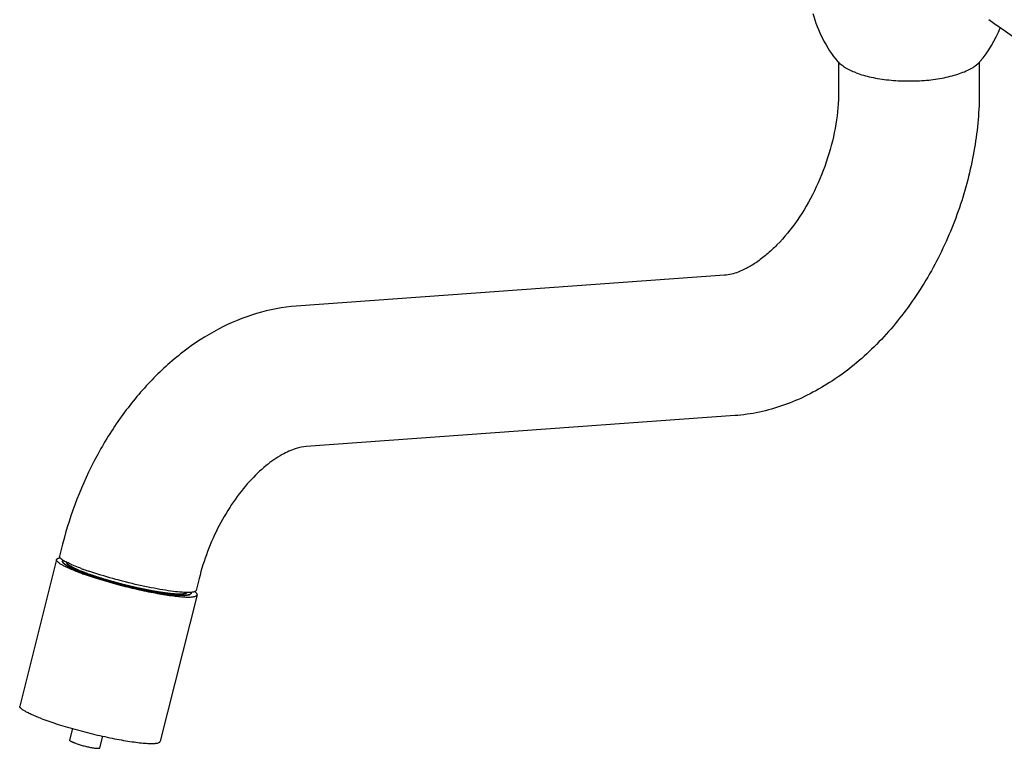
# Model space of a CAD drawing. Header units: millimetres. Extents: x -1 to 494, y 71 to 422.
# Tile 1 of 7: x -1 to 118, y 71 to 159. Entities that reach past the tile are written whole.
import ezdxf

# ---------------------------------------------------------------- set-up
doc = ezdxf.new("R2010")
doc.units = ezdxf.units.MM
doc.header["$LTSCALE"] = 23.1
doc.layers.get('0').update_dxf_attribs({"linetype": 'CONTINUOUS'})
doc.layers.add('ACHSEN', color=7, linetype='CONTINUOUS')

msp = doc.modelspace()

# ---------------------------------------------------------------- linework, layer by layer
at = {"color": 7, "linetype": 'CONTINUOUS'}
for p, q in [((97.75, 153.86), (97.75, 150.33)), ((114.75, 153.86), (114.75, 150.33)), ((83.98, 128.11), (32.24, 124.39)), ((85.2, 111.15), (33.46, 107.43)), ((4.02, 95.61), (3.66, 94.17)), ((20.51, 91.47), (20.14, 90.03)), ((4.89, 71.92), (5.24, 73.32)), ((8.53, 71), (8.88, 72.4))]:
    msp.add_line(p, q, dxfattribs=at)
msp.add_lwpolyline([(115.88, 159.01), (116.51, 158.57), (117.92, 157.6), (119.33, 156.63), (120.76, 155.68), (122.18, 154.75), (122.75, 154.38)], dxfattribs=at)
for points, knots in [([(97.75, 150.33), (97.75, 149.01), (97.51, 146.29), (96.52, 142.24), (94.94, 138.31), (92.88, 134.77), (90.84, 132.25), (89.11, 130.63), (87.89, 129.69), (86.73, 128.98), (85.46, 128.4), (84.54, 128.15), (83.98, 128.11)], [0, 0, 0, 0, 0.141727, 0.293101, 0.446869, 0.595848, 0.732705, 0.794282, 0.849974, 0.89889, 0.940339, 1, 1, 1, 1]), ([(114.75, 150.33), (114.75, 148.05), (114.34, 143.42), (112.65, 136.63), (109.95, 130.14), (106.34, 124.21), (101.94, 119.09), (96.87, 115.01), (92.14, 112.63), (88.21, 111.51), (86.2, 111.22), (85.2, 111.15)], [0, 0, 0, 0, 0.128461, 0.260026, 0.392281, 0.522611, 0.648906, 0.770127, 0.886603, 0.94359, 1, 1, 1, 1]), ([(32.24, 124.39), (30.62, 124.27), (27.36, 123.65), (22.72, 121.71), (18.4, 118.88), (14.46, 115.29), (10.98, 111.04), (7.02, 104.66), (4.95, 99.3), (4.02, 95.61)], [0, 0, 0, 0, 0.113977, 0.230393, 0.350312, 0.474378, 0.602502, 0.733876, 1, 1, 1, 1]), ([(33.46, 107.43), (33.04, 107.4), (32.02, 107.17), (30.36, 106.41), (28.45, 105.07), (26.47, 103.15), (24.57, 100.72), (22.87, 97.88), (21.48, 94.77), (20.79, 92.58), (20.51, 91.47)], [0, 0, 0, 0, 0.059029, 0.143696, 0.252789, 0.382093, 0.526493, 0.680889, 0.840328, 1, 1, 1, 1]), ([(4.02, 93.57), (4.02, 93.57), (4.02, 93.58), (4.03, 93.59), (4.03, 93.59), (4.03, 93.6), (4.04, 93.6), (4.04, 93.61), (4.04, 93.61), (4.04, 93.62), (4.05, 93.62), (4.05, 93.62), (4.05, 93.63), (4.06, 93.63), (4.06, 93.64), (4.07, 93.64), (4.07, 93.65), (4.07, 93.65), (4.08, 93.65), (4.08, 93.65), (4.08, 93.66), (4.09, 93.66), (4.1, 93.67), (4.1, 93.67)], [0, 0, 0, 0, 0.125, 0.1875, 0.25, 0.3125, 0.34375, 0.375, 0.4375, 0.46875, 0.5, 0.53125, 0.5625, 0.625, 0.6875, 0.75, 0.78125, 0.8125, 0.828125, 0.84375, 0.875, 0.9375, 1, 1, 1, 1]), ([(4.15, 93.3), (4.15, 93.31), (4.14, 93.32), (4.12, 93.34), (4.11, 93.35), (4.11, 93.35), (4.1, 93.36), (4.09, 93.37), (4.08, 93.39), (4.07, 93.39), (4.07, 93.4), (4.07, 93.4), (4.07, 93.41), (4.06, 93.41), (4.06, 93.42), (4.05, 93.43), (4.05, 93.44), (4.04, 93.44), (4.04, 93.45), (4.04, 93.45), (4.04, 93.46), (4.03, 93.47), (4.03, 93.47), (4.03, 93.48), (4.03, 93.49), (4.02, 93.49), (4.02, 93.5), (4.02, 93.5), (4.02, 93.51), (4.02, 93.52), (4.02, 93.52), (4.02, 93.53), (4.02, 93.53), (4.02, 93.54), (4.02, 93.55), (4.02, 93.56), (4.02, 93.57)], [0, 0, 0, 0, 0.0625, 0.125, 0.15625, 0.171875, 0.1875, 0.25, 0.28125, 0.3125, 0.328125, 0.335938, 0.34375, 0.359375, 0.375, 0.4375, 0.46875, 0.484375, 0.5, 0.515625, 0.53125, 0.5625, 0.625, 0.640625, 0.65625, 0.671875, 0.6875, 0.71875, 0.75, 0.78125, 0.8125, 0.828125, 0.84375, 0.875, 0.9375, 1, 1, 1, 1]), ([(4.4, 93.12), (4.38, 93.13), (4.37, 93.14), (4.34, 93.15), (4.33, 93.17), (4.31, 93.18), (4.29, 93.19), (4.28, 93.2), (4.26, 93.21), (4.25, 93.23), (4.23, 93.24), (4.22, 93.25), (4.2, 93.26), (4.19, 93.27), (4.17, 93.29), (4.16, 93.3), (4.15, 93.3)], [0, 0, 0, 0, 0.125, 0.1875, 0.25, 0.3125, 0.375, 0.4375, 0.5, 0.5625, 0.625, 0.6875, 0.75, 0.8125, 0.875, 1, 1, 1, 1]), ([(6.46, 92.16), (6.41, 92.19), (6.32, 92.22), (6.21, 92.26), (6.14, 92.29), (6.08, 92.31), (6.04, 92.33), (6.02, 92.33), (6.01, 92.34), (5.99, 92.35), (5.98, 92.35), (5.95, 92.36), (5.92, 92.38), (5.87, 92.4), (5.8, 92.42), (5.74, 92.45), (5.69, 92.47), (5.65, 92.49), (5.63, 92.5), (5.61, 92.5), (5.6, 92.51), (5.59, 92.51), (5.57, 92.52), (5.54, 92.53), (5.49, 92.56), (5.43, 92.58), (5.37, 92.61), (5.33, 92.63), (5.29, 92.64), (5.26, 92.66), (5.24, 92.66), (5.23, 92.67), (5.22, 92.67), (5.22, 92.68), (5.21, 92.68), (5.19, 92.69), (5.16, 92.7), (5.13, 92.72), (5.09, 92.74), (5.05, 92.76), (5.01, 92.78), (4.98, 92.79), (4.95, 92.81), (4.92, 92.82), (4.91, 92.83), (4.9, 92.83), (4.89, 92.84), (4.88, 92.84), (4.86, 92.85), (4.84, 92.86), (4.8, 92.88), (4.76, 92.9), (4.72, 92.93), (4.68, 92.95), (4.66, 92.96), (4.64, 92.97), (4.63, 92.97), (4.62, 92.98), (4.62, 92.98), (4.61, 92.98), (4.6, 92.99), (4.59, 93), (4.57, 93.01), (4.54, 93.03), (4.52, 93.04), (4.47, 93.07), (4.42, 93.1), (4.4, 93.12)], [0, 0, 0, 0, 0.0625, 0.09375, 0.125, 0.140625, 0.15625, 0.164062, 0.167969, 0.171875, 0.179688, 0.1875, 0.203125, 0.21875, 0.25, 0.28125, 0.296875, 0.3125, 0.320312, 0.328125, 0.332031, 0.335938, 0.34375, 0.359375, 0.375, 0.40625, 0.4375, 0.453125, 0.46875, 0.484375, 0.492188, 0.496094, 0.5, 0.503906, 0.507812, 0.515625, 0.53125, 0.546875, 0.5625, 0.59375, 0.609375, 0.625, 0.640625, 0.65625, 0.664062, 0.667969, 0.671875, 0.679688, 0.6875, 0.703125, 0.71875, 0.75, 0.78125, 0.796875, 0.8125, 0.820312, 0.828125, 0.832031, 0.835938, 0.839844, 0.84375, 0.859375, 0.875, 0.890625, 0.90625, 0.9375, 1, 1, 1, 1]), ([(6.96, 91.98), (6.95, 91.99), (6.94, 91.99), (6.92, 92), (6.91, 92), (6.9, 92), (6.9, 92.01), (6.89, 92.01), (6.89, 92.01), (6.88, 92.01), (6.87, 92.02), (6.85, 92.02), (6.84, 92.03), (6.81, 92.04), (6.79, 92.04), (6.76, 92.06), (6.73, 92.07), (6.7, 92.08), (6.66, 92.09), (6.63, 92.1), (6.61, 92.11), (6.59, 92.12), (6.58, 92.12), (6.57, 92.13), (6.56, 92.13), (6.56, 92.13), (6.55, 92.13), (6.54, 92.14), (6.52, 92.14), (6.5, 92.15), (6.48, 92.16), (6.46, 92.16)], [0, 0, 0, 0, 0.0625, 0.09375, 0.125, 0.140625, 0.15625, 0.164062, 0.171875, 0.1875, 0.21875, 0.25, 0.28125, 0.3125, 0.375, 0.4375, 0.5, 0.5625, 0.625, 0.6875, 0.75, 0.78125, 0.8125, 0.828125, 0.835938, 0.84375, 0.859375, 0.875, 0.90625, 0.9375, 1, 1, 1, 1]), ([(18.8, 89.43), (18.73, 89.44), (18.62, 89.44), (18.47, 89.44), (18.38, 89.44), (18.3, 89.44), (18.25, 89.45), (18.19, 89.45), (18.14, 89.45), (18.11, 89.45), (18.08, 89.45), (18.05, 89.45), (18.04, 89.45), (18.02, 89.45), (18.02, 89.45), (18.01, 89.45), (18, 89.45), (18, 89.45), (17.99, 89.45), (17.97, 89.45), (17.95, 89.46), (17.92, 89.46), (17.87, 89.46), (17.81, 89.47), (17.71, 89.48), (17.59, 89.49), (17.47, 89.5), (17.37, 89.51), (17.3, 89.52), (17.22, 89.53), (17.16, 89.53), (17.11, 89.54), (17.08, 89.54), (17.04, 89.55), (17.01, 89.55), (16.99, 89.55), (16.98, 89.55), (16.97, 89.55), (16.97, 89.55), (16.96, 89.55), (16.94, 89.56), (16.92, 89.56), (16.9, 89.56), (16.87, 89.57), (16.82, 89.57), (16.75, 89.58), (16.63, 89.6), (16.49, 89.62), (16.31, 89.65), (16.17, 89.67), (16.05, 89.69), (15.96, 89.7), (15.89, 89.71), (15.83, 89.72), (15.79, 89.73), (15.77, 89.73), (15.75, 89.73), (15.73, 89.73), (15.73, 89.74), (15.72, 89.74), (15.71, 89.74), (15.68, 89.74), (15.65, 89.75), (15.6, 89.76), (15.55, 89.77), (15.48, 89.78), (15.36, 89.8), (15.19, 89.83), (14.99, 89.87), (14.83, 89.9), (14.69, 89.93), (14.59, 89.94), (14.49, 89.96), (14.41, 89.98), (14.34, 89.99), (14.3, 90), (14.27, 90.01), (14.23, 90.01), (14.19, 90.02), (14.13, 90.03), (14.06, 90.05), (13.94, 90.08), (13.77, 90.11), (13.48, 90.17), (13.24, 90.23), (13.03, 90.27), (12.94, 90.29), (12.88, 90.3), (12.84, 90.31), (12.81, 90.32), (12.76, 90.33), (12.69, 90.35), (12.6, 90.37), (12.45, 90.41), (12.27, 90.45), (12.06, 90.5), (11.84, 90.55), (11.62, 90.61), (11.46, 90.65), (11.35, 90.67), (11.31, 90.68), (11.27, 90.69), (11.24, 90.7), (11.17, 90.72), (11.08, 90.74), (10.94, 90.78), (10.76, 90.83), (10.54, 90.89), (10.32, 90.95), (10.14, 91), (9.99, 91.04), (9.9, 91.06), (9.83, 91.08), (9.79, 91.09), (9.75, 91.1), (9.72, 91.11), (9.7, 91.12), (9.66, 91.13), (9.62, 91.14), (9.55, 91.16), (9.47, 91.19), (9.37, 91.22), (9.23, 91.26), (9.06, 91.31), (8.86, 91.37), (8.69, 91.42), (8.56, 91.46), (8.46, 91.49), (8.37, 91.51), (8.32, 91.53), (8.29, 91.54), (8.28, 91.54), (8.26, 91.55), (8.23, 91.56), (8.2, 91.57), (8.16, 91.58), (8.12, 91.6), (8.06, 91.62), (7.98, 91.64), (7.85, 91.68), (7.7, 91.74), (7.51, 91.8), (7.27, 91.88), (7.08, 91.94), (6.96, 91.98)], [0, 0, 0, 0, 0.03125, 0.046875, 0.0625, 0.070312, 0.078125, 0.085938, 0.09375, 0.097656, 0.101562, 0.105469, 0.107422, 0.109375, 0.110352, 0.111328, 0.111816, 0.112305, 0.113281, 0.115234, 0.117188, 0.121094, 0.125, 0.132812, 0.140625, 0.15625, 0.171875, 0.179688, 0.1875, 0.195312, 0.203125, 0.207031, 0.210938, 0.214844, 0.21875, 0.220703, 0.22168, 0.222168, 0.222656, 0.223633, 0.224609, 0.226562, 0.228516, 0.230469, 0.234375, 0.242188, 0.25, 0.265625, 0.28125, 0.296875, 0.304688, 0.3125, 0.320312, 0.324219, 0.328125, 0.330078, 0.332031, 0.333008, 0.333496, 0.333984, 0.334961, 0.335938, 0.339844, 0.34375, 0.347656, 0.351562, 0.359375, 0.375, 0.390625, 0.40625, 0.414062, 0.421875, 0.429688, 0.4375, 0.441406, 0.445312, 0.447266, 0.449219, 0.453125, 0.457031, 0.460938, 0.46875, 0.484375, 0.5, 0.53125, 0.539062, 0.546875, 0.550781, 0.552734, 0.554688, 0.558594, 0.5625, 0.570312, 0.578125, 0.59375, 0.609375, 0.625, 0.640625, 0.65625, 0.660156, 0.664062, 0.666016, 0.667969, 0.671875, 0.679688, 0.6875, 0.703125, 0.71875, 0.734375, 0.75, 0.757812, 0.765625, 0.769531, 0.773438, 0.775391, 0.777344, 0.779297, 0.78125, 0.785156, 0.789062, 0.796875, 0.804688, 0.8125, 0.828125, 0.84375, 0.859375, 0.867188, 0.875, 0.882812, 0.886719, 0.887695, 0.888672, 0.890625, 0.892578, 0.894531, 0.898438, 0.902344, 0.90625, 0.914062, 0.921875, 0.9375, 0.953125, 0.96875, 1, 1, 1, 1]), ([(19.54, 89.67), (19.53, 89.66), (19.53, 89.65), (19.52, 89.63), (19.51, 89.62), (19.51, 89.62), (19.51, 89.61), (19.51, 89.61), (19.5, 89.61), (19.5, 89.6), (19.5, 89.6), (19.49, 89.6), (19.48, 89.59), (19.47, 89.58), (19.46, 89.57), (19.45, 89.56), (19.45, 89.56), (19.44, 89.56), (19.44, 89.56), (19.44, 89.55), (19.43, 89.55), (19.43, 89.55), (19.42, 89.55), (19.41, 89.54), (19.39, 89.53), (19.37, 89.52), (19.35, 89.52), (19.34, 89.51), (19.34, 89.51), (19.33, 89.51), (19.33, 89.51), (19.33, 89.51), (19.32, 89.51), (19.31, 89.5), (19.3, 89.5), (19.28, 89.5), (19.25, 89.49), (19.23, 89.48), (19.21, 89.48), (19.2, 89.48), (19.2, 89.47), (19.19, 89.47), (19.19, 89.47), (19.18, 89.47), (19.17, 89.47), (19.15, 89.47), (19.13, 89.47), (19.1, 89.46), (19.07, 89.46), (19.05, 89.45), (19.03, 89.45), (19.02, 89.45), (19.02, 89.45), (19.01, 89.45), (19, 89.45), (18.98, 89.45), (18.96, 89.44), (18.92, 89.44), (18.87, 89.44), (18.83, 89.44), (18.8, 89.43)], [0, 0, 0, 0, 0.0625, 0.09375, 0.125, 0.140625, 0.15625, 0.164062, 0.167969, 0.171875, 0.179688, 0.1875, 0.21875, 0.25, 0.28125, 0.296875, 0.3125, 0.320312, 0.328125, 0.332031, 0.335938, 0.34375, 0.359375, 0.375, 0.40625, 0.4375, 0.46875, 0.484375, 0.492188, 0.496094, 0.5, 0.503906, 0.507812, 0.515625, 0.53125, 0.5625, 0.59375, 0.625, 0.640625, 0.65625, 0.664062, 0.667969, 0.671875, 0.679688, 0.6875, 0.703125, 0.71875, 0.75, 0.78125, 0.8125, 0.820312, 0.828125, 0.832031, 0.835938, 0.84375, 0.859375, 0.875, 0.90625, 0.9375, 1, 1, 1, 1]), ([(19.52, 89.79), (19.52, 89.79), (19.52, 89.78), (19.53, 89.77), (19.53, 89.76), (19.53, 89.75), (19.53, 89.75), (19.54, 89.74), (19.54, 89.74), (19.54, 89.73), (19.54, 89.73), (19.54, 89.72), (19.54, 89.72), (19.54, 89.71), (19.54, 89.71), (19.54, 89.7), (19.54, 89.69), (19.54, 89.69), (19.54, 89.68), (19.54, 89.68), (19.54, 89.67), (19.54, 89.67)], [0, 0, 0, 0, 0.125, 0.1875, 0.25, 0.3125, 0.34375, 0.375, 0.4375, 0.46875, 0.5, 0.53125, 0.5625, 0.625, 0.6875, 0.75, 0.8125, 0.84375, 0.875, 0.9375, 1, 1, 1, 1]), ([(5.46, 71.59), (5.42, 71.6), (5.33, 71.63), (5.22, 71.68), (5.11, 71.73), (5.03, 71.77), (4.97, 71.81), (4.93, 71.85), (4.9, 71.87), (4.89, 71.89), (4.89, 71.91), (4.89, 71.92)], [0, 0, 0, 0, 0.210875, 0.399768, 0.564322, 0.703045, 0.814961, 0.899901, 0.932645, 0.959487, 1, 1, 1, 1]), ([(5.46, 71.59), (5.6, 71.53), (5.91, 71.43), (6.39, 71.29), (6.9, 71.16), (7.32, 71.07), (7.63, 71.01), (7.85, 70.98), (8.04, 70.96), (8.2, 70.95), (8.32, 70.94), (8.39, 70.95), (8.44, 70.95), (8.48, 70.96), (8.5, 70.97), (8.52, 70.98), (8.53, 70.99), (8.53, 71)], [0, 0, 0, 0, 0.142326, 0.304676, 0.474102, 0.636994, 0.71187, 0.780335, 0.841046, 0.892829, 0.93476, 0.951829, 0.966249, 0.978031, 0.987297, 0.994365, 1, 1, 1, 1])]:
    msp.add_open_spline(points, degree=3, knots=knots, dxfattribs=at)
at = {"color": 2, "linetype": 'CONTINUOUS'}
for points, knots in [([(4.02, 93.57), (4.02, 93.56), (4.03, 93.54), (4.04, 93.51), (4.04, 93.49), (4.05, 93.47), (4.05, 93.45), (4.06, 93.44), (4.06, 93.43), (4.06, 93.42), (4.06, 93.42), (4.06, 93.41), (4.06, 93.41), (4.06, 93.41), (4.06, 93.41), (4.07, 93.41), (4.07, 93.4), (4.07, 93.4), (4.08, 93.39), (4.09, 93.39), (4.1, 93.38), (4.11, 93.37), (4.13, 93.34), (4.16, 93.31), (4.19, 93.28), (4.21, 93.26), (4.23, 93.25), (4.24, 93.24), (4.24, 93.23), (4.25, 93.22), (4.26, 93.22), (4.26, 93.22), (4.26, 93.22), (4.26, 93.21), (4.27, 93.21), (4.27, 93.21), (4.28, 93.2), (4.3, 93.19), (4.32, 93.18), (4.35, 93.16), (4.38, 93.14), (4.41, 93.12), (4.44, 93.1), (4.47, 93.07), (4.5, 93.05), (4.53, 93.04), (4.55, 93.02), (4.57, 93.01), (4.58, 93.01), (4.58, 93), (4.59, 93), (4.6, 92.99), (4.6, 92.99), (4.6, 92.99), (4.6, 92.99), (4.61, 92.99), (4.61, 92.98), (4.62, 92.98), (4.64, 92.97), (4.65, 92.96), (4.67, 92.95), (4.7, 92.94), (4.74, 92.92), (4.79, 92.89), (4.83, 92.87), (4.88, 92.85), (4.93, 92.82), (4.97, 92.8), (5.01, 92.78), (5.04, 92.76), (5.06, 92.75), (5.08, 92.74), (5.09, 92.74), (5.09, 92.74), (5.1, 92.73), (5.1, 92.73), (5.11, 92.73), (5.12, 92.72), (5.14, 92.71), (5.17, 92.7), (5.2, 92.69), (5.24, 92.67), (5.31, 92.64), (5.4, 92.6), (5.5, 92.55), (5.57, 92.52), (5.6, 92.51), (5.63, 92.5), (5.66, 92.48), (5.68, 92.47), (5.7, 92.47), (5.7, 92.46), (5.71, 92.46), (5.71, 92.46), (5.72, 92.46), (5.74, 92.45), (5.76, 92.44), (5.79, 92.43), (5.84, 92.41), (5.9, 92.39), (5.97, 92.36), (6.06, 92.32), (6.18, 92.28), (6.32, 92.22), (6.42, 92.18), (6.46, 92.16)], [0, 0, 0, 0, 0.03125, 0.0625, 0.09375, 0.109375, 0.125, 0.140625, 0.148438, 0.15625, 0.160156, 0.164062, 0.166016, 0.166992, 0.167969, 0.169922, 0.171875, 0.175781, 0.179688, 0.1875, 0.195312, 0.203125, 0.21875, 0.25, 0.28125, 0.296875, 0.304688, 0.3125, 0.320312, 0.328125, 0.330078, 0.332031, 0.333008, 0.333984, 0.335938, 0.339844, 0.34375, 0.351562, 0.359375, 0.375, 0.390625, 0.40625, 0.421875, 0.4375, 0.453125, 0.46875, 0.476562, 0.484375, 0.488281, 0.492188, 0.496094, 0.498047, 0.499023, 0.5, 0.500977, 0.501953, 0.503906, 0.507812, 0.511719, 0.515625, 0.523438, 0.53125, 0.546875, 0.5625, 0.578125, 0.59375, 0.609375, 0.625, 0.640625, 0.648438, 0.65625, 0.660156, 0.664062, 0.666016, 0.666992, 0.667969, 0.669922, 0.671875, 0.679688, 0.6875, 0.695312, 0.703125, 0.71875, 0.75, 0.78125, 0.796875, 0.804688, 0.8125, 0.820312, 0.828125, 0.830078, 0.832031, 0.833008, 0.833984, 0.835938, 0.839844, 0.84375, 0.851562, 0.859375, 0.875, 0.890625, 0.90625, 0.9375, 0.96875, 1, 1, 1, 1]), ([(6.17, 92.37), (6.11, 92.4), (6.02, 92.44), (5.91, 92.49), (5.85, 92.51), (5.8, 92.53), (5.75, 92.56), (5.72, 92.57), (5.69, 92.58), (5.68, 92.58), (5.68, 92.59), (5.67, 92.59), (5.66, 92.6), (5.64, 92.6), (5.62, 92.62), (5.58, 92.63), (5.53, 92.66), (5.46, 92.69), (5.4, 92.72), (5.34, 92.75), (5.31, 92.77), (5.28, 92.78), (5.27, 92.79), (5.25, 92.79), (5.25, 92.8), (5.24, 92.8), (5.24, 92.8), (5.23, 92.81), (5.21, 92.82), (5.19, 92.83), (5.17, 92.84), (5.13, 92.86), (5.1, 92.88), (5.07, 92.9), (5.04, 92.91), (5.01, 92.93), (4.98, 92.95), (4.96, 92.96), (4.95, 92.97), (4.93, 92.98), (4.92, 92.98), (4.92, 92.98), (4.91, 92.99), (4.91, 92.99), (4.91, 92.99), (4.9, 93), (4.89, 93), (4.88, 93.01), (4.87, 93.02), (4.85, 93.03), (4.83, 93.05), (4.8, 93.07), (4.78, 93.08), (4.76, 93.1), (4.74, 93.11), (4.72, 93.13), (4.7, 93.14), (4.69, 93.15), (4.69, 93.15), (4.68, 93.15), (4.68, 93.16), (4.68, 93.16), (4.67, 93.16), (4.67, 93.16), (4.67, 93.17), (4.66, 93.18), (4.65, 93.18), (4.64, 93.19), (4.63, 93.21), (4.61, 93.23), (4.59, 93.26), (4.57, 93.27), (4.56, 93.28), (4.56, 93.29), (4.55, 93.3), (4.55, 93.3), (4.54, 93.3), (4.54, 93.31), (4.54, 93.31), (4.54, 93.31), (4.54, 93.31), (4.54, 93.32), (4.54, 93.32), (4.53, 93.33), (4.53, 93.34), (4.53, 93.35), (4.52, 93.37), (4.51, 93.39), (4.51, 93.42), (4.5, 93.43)], [0, 0, 0, 0, 0.0625, 0.09375, 0.109375, 0.125, 0.140625, 0.15625, 0.160156, 0.164062, 0.166016, 0.167969, 0.171875, 0.179688, 0.1875, 0.203125, 0.21875, 0.25, 0.28125, 0.296875, 0.3125, 0.320312, 0.328125, 0.332031, 0.333984, 0.335938, 0.339844, 0.34375, 0.351562, 0.359375, 0.375, 0.390625, 0.40625, 0.421875, 0.4375, 0.453125, 0.46875, 0.476562, 0.484375, 0.492188, 0.496094, 0.498047, 0.5, 0.501953, 0.503906, 0.507812, 0.515625, 0.523438, 0.53125, 0.546875, 0.5625, 0.578125, 0.59375, 0.609375, 0.625, 0.640625, 0.648438, 0.65625, 0.660156, 0.664062, 0.666016, 0.667969, 0.669922, 0.671875, 0.679688, 0.6875, 0.695312, 0.703125, 0.71875, 0.75, 0.78125, 0.796875, 0.804688, 0.8125, 0.820312, 0.828125, 0.830078, 0.832031, 0.833984, 0.835938, 0.839844, 0.84375, 0.851562, 0.859375, 0.875, 0.890625, 0.90625, 0.9375, 1, 1, 1, 1]), ([(6.8, 92.13), (6.77, 92.14), (6.73, 92.16), (6.67, 92.18), (6.63, 92.19), (6.59, 92.21), (6.55, 92.22), (6.51, 92.24), (6.47, 92.25), (6.43, 92.27), (6.4, 92.28), (6.36, 92.3), (6.32, 92.31), (6.28, 92.33), (6.23, 92.35), (6.2, 92.36), (6.17, 92.37)], [0, 0, 0, 0, 0.125, 0.1875, 0.25, 0.3125, 0.375, 0.4375, 0.5, 0.5625, 0.625, 0.6875, 0.75, 0.8125, 0.875, 1, 1, 1, 1]), ([(6.46, 92.16), (6.54, 92.14), (6.68, 92.09), (6.9, 92.01), (7.12, 91.93), (7.3, 91.87), (7.45, 91.82), (7.54, 91.79), (7.6, 91.77), (7.64, 91.75), (7.66, 91.74), (7.69, 91.73), (7.71, 91.73), (7.73, 91.72), (7.73, 91.72), (7.74, 91.72), (7.75, 91.71), (7.76, 91.71), (7.79, 91.7), (7.84, 91.68), (7.9, 91.67), (7.97, 91.65), (8.05, 91.62), (8.16, 91.59), (8.28, 91.55), (8.41, 91.51), (8.53, 91.47), (8.66, 91.43), (8.79, 91.39), (8.89, 91.36), (8.98, 91.33), (9.04, 91.31), (9.09, 91.3), (9.13, 91.28), (9.16, 91.27), (9.18, 91.27), (9.2, 91.26), (9.21, 91.26), (9.24, 91.25), (9.26, 91.24), (9.31, 91.23), (9.37, 91.22), (9.46, 91.19), (9.57, 91.16), (9.7, 91.12), (9.89, 91.07), (10.11, 91.01), (10.34, 90.94), (10.52, 90.89), (10.63, 90.86), (10.72, 90.84), (10.78, 90.82), (10.82, 90.81), (10.87, 90.8), (10.95, 90.78), (11.06, 90.75), (11.25, 90.7), (11.48, 90.65), (11.75, 90.58), (11.98, 90.52), (12.16, 90.47), (12.26, 90.45), (12.33, 90.43), (12.38, 90.42), (12.44, 90.41), (12.5, 90.39), (12.64, 90.36), (12.85, 90.32), (13.12, 90.25), (13.35, 90.2), (13.53, 90.16), (13.65, 90.14), (13.74, 90.12), (13.81, 90.1), (13.86, 90.09), (13.91, 90.08), (13.94, 90.07), (13.96, 90.07), (13.97, 90.07), (13.98, 90.06), (13.99, 90.06), (14.03, 90.06), (14.1, 90.04), (14.2, 90.02), (14.33, 90), (14.5, 89.96), (14.72, 89.92), (14.93, 89.88), (15.11, 89.85), (15.24, 89.82), (15.33, 89.81), (15.4, 89.79), (15.42, 89.79), (15.44, 89.78), (15.46, 89.78), (15.47, 89.78), (15.48, 89.78), (15.5, 89.78), (15.52, 89.77), (15.56, 89.77), (15.61, 89.76), (15.66, 89.75), (15.74, 89.74), (15.84, 89.72), (15.95, 89.71), (16.07, 89.69), (16.18, 89.67), (16.3, 89.65), (16.41, 89.63), (16.51, 89.62), (16.58, 89.61), (16.64, 89.6), (16.69, 89.59), (16.73, 89.59), (16.76, 89.58), (16.79, 89.58), (16.81, 89.57), (16.82, 89.57), (16.84, 89.57), (16.86, 89.57), (16.88, 89.56), (16.92, 89.56), (16.96, 89.56), (17, 89.55), (17.1, 89.54), (17.24, 89.53), (17.4, 89.51), (17.52, 89.5), (17.62, 89.49), (17.7, 89.48), (17.76, 89.47), (17.8, 89.47), (17.83, 89.47), (17.86, 89.46), (17.88, 89.46), (17.89, 89.46), (17.9, 89.46), (17.91, 89.46), (17.91, 89.46), (17.91, 89.46), (17.92, 89.46), (17.93, 89.46), (17.95, 89.46), (17.98, 89.45), (18.02, 89.45), (18.06, 89.45), (18.13, 89.45), (18.2, 89.45), (18.27, 89.45), (18.35, 89.44), (18.42, 89.44), (18.49, 89.44), (18.57, 89.44), (18.63, 89.44), (18.67, 89.44), (18.7, 89.43), (18.71, 89.43), (18.73, 89.43), (18.75, 89.43), (18.76, 89.43), (18.77, 89.43), (18.77, 89.43), (18.78, 89.43), (18.78, 89.43), (18.79, 89.44), (18.79, 89.44), (18.81, 89.44), (18.83, 89.44), (18.85, 89.44), (18.88, 89.45), (18.92, 89.45), (18.97, 89.46), (19.02, 89.46), (19.06, 89.47), (19.11, 89.48), (19.16, 89.48), (19.2, 89.49), (19.23, 89.49), (19.25, 89.5), (19.27, 89.5), (19.29, 89.5), (19.3, 89.5), (19.31, 89.5), (19.31, 89.5), (19.32, 89.5), (19.32, 89.5), (19.32, 89.5), (19.32, 89.51), (19.32, 89.51), (19.33, 89.51), (19.33, 89.51), (19.33, 89.52), (19.34, 89.52), (19.35, 89.53), (19.36, 89.53), (19.37, 89.54), (19.39, 89.56), (19.42, 89.58), (19.46, 89.61), (19.5, 89.64), (19.53, 89.66), (19.54, 89.67)], [0, 0, 0, 0, 0.015625, 0.03125, 0.046875, 0.0625, 0.070312, 0.078125, 0.082031, 0.083984, 0.085938, 0.087891, 0.089844, 0.090332, 0.09082, 0.091309, 0.091797, 0.092773, 0.09375, 0.097656, 0.101562, 0.105469, 0.109375, 0.117188, 0.125, 0.132812, 0.140625, 0.148438, 0.15625, 0.164062, 0.167969, 0.171875, 0.175781, 0.177734, 0.179688, 0.180664, 0.181641, 0.182617, 0.183594, 0.185547, 0.1875, 0.191406, 0.195312, 0.203125, 0.210938, 0.21875, 0.234375, 0.25, 0.257812, 0.265625, 0.269531, 0.273438, 0.275391, 0.277344, 0.28125, 0.289062, 0.296875, 0.3125, 0.328125, 0.34375, 0.351562, 0.359375, 0.361328, 0.363281, 0.367188, 0.371094, 0.375, 0.390625, 0.40625, 0.421875, 0.429688, 0.4375, 0.441406, 0.445312, 0.449219, 0.451172, 0.453125, 0.454102, 0.45459, 0.455078, 0.456055, 0.457031, 0.460938, 0.46875, 0.476562, 0.484375, 0.5, 0.515625, 0.523438, 0.53125, 0.539062, 0.541016, 0.542969, 0.543945, 0.544922, 0.54541, 0.545898, 0.546875, 0.548828, 0.550781, 0.554688, 0.558594, 0.5625, 0.570312, 0.578125, 0.585938, 0.59375, 0.601562, 0.609375, 0.617188, 0.621094, 0.625, 0.628906, 0.630859, 0.632812, 0.634766, 0.636719, 0.637695, 0.638672, 0.640625, 0.642578, 0.644531, 0.648438, 0.652344, 0.65625, 0.671875, 0.6875, 0.695312, 0.703125, 0.710938, 0.714844, 0.71875, 0.720703, 0.722656, 0.724609, 0.725586, 0.726562, 0.727051, 0.727295, 0.727539, 0.728027, 0.728516, 0.730469, 0.734375, 0.738281, 0.742188, 0.75, 0.757812, 0.765625, 0.773438, 0.78125, 0.789062, 0.796875, 0.804688, 0.808594, 0.810547, 0.8125, 0.814453, 0.816406, 0.817383, 0.818359, 0.818848, 0.819336, 0.820312, 0.821289, 0.822266, 0.824219, 0.828125, 0.832031, 0.835938, 0.84375, 0.851562, 0.859375, 0.867188, 0.875, 0.882812, 0.890625, 0.894531, 0.898438, 0.902344, 0.904297, 0.90625, 0.907227, 0.908203, 0.908691, 0.90918, 0.909668, 0.910156, 0.911133, 0.912109, 0.914062, 0.916016, 0.917969, 0.921875, 0.925781, 0.929688, 0.9375, 0.953125, 0.96875, 0.984375, 1, 1, 1, 1]), ([(18.7, 89.6), (18.67, 89.6), (18.61, 89.6), (18.52, 89.59), (18.44, 89.59), (18.38, 89.58), (18.34, 89.58), (18.29, 89.58), (18.25, 89.57), (18.21, 89.57), (18.18, 89.57), (18.16, 89.57), (18.14, 89.57), (18.13, 89.57), (18.13, 89.57), (18.12, 89.57), (18.11, 89.57), (18.09, 89.57), (18.07, 89.57), (18.04, 89.57), (18.01, 89.57), (17.96, 89.58), (17.91, 89.58), (17.84, 89.58), (17.75, 89.59), (17.64, 89.59), (17.53, 89.6), (17.44, 89.6), (17.39, 89.61), (17.35, 89.61), (17.33, 89.61), (17.31, 89.61), (17.3, 89.61), (17.29, 89.61), (17.28, 89.61), (17.27, 89.61), (17.26, 89.61), (17.25, 89.62), (17.23, 89.62), (17.2, 89.62), (17.16, 89.63), (17.11, 89.63), (17.06, 89.64), (16.99, 89.65), (16.88, 89.66), (16.74, 89.68), (16.61, 89.69), (16.5, 89.71), (16.43, 89.71), (16.37, 89.72), (16.33, 89.72), (16.29, 89.73), (16.26, 89.73), (16.24, 89.74), (16.23, 89.74), (16.22, 89.74), (16.21, 89.74), (16.2, 89.74), (16.18, 89.74), (16.16, 89.75), (16.14, 89.75), (16.1, 89.76), (16.05, 89.77), (15.96, 89.78), (15.83, 89.8), (15.67, 89.83), (15.51, 89.85), (15.38, 89.88), (15.28, 89.89), (15.2, 89.9), (15.13, 89.92), (15.08, 89.92), (15.04, 89.93), (15.01, 89.94), (14.99, 89.94), (14.97, 89.94), (14.95, 89.95), (14.93, 89.95), (14.91, 89.95), (14.85, 89.96), (14.77, 89.98), (14.67, 90), (14.56, 90.02), (14.41, 90.05), (14.23, 90.09), (14.05, 90.12), (13.91, 90.15), (13.82, 90.17), (13.75, 90.18), (13.7, 90.19), (13.65, 90.2), (13.61, 90.21), (13.59, 90.21), (13.56, 90.22), (13.52, 90.23), (13.48, 90.24), (13.42, 90.25), (13.35, 90.27), (13.25, 90.29), (13.1, 90.32), (12.92, 90.37), (12.69, 90.42), (12.51, 90.46), (12.36, 90.49), (12.25, 90.52), (12.15, 90.54), (12.08, 90.56), (12, 90.58), (11.91, 90.6), (11.75, 90.64), (11.56, 90.69), (11.33, 90.75), (11.1, 90.81), (10.93, 90.85), (10.82, 90.88), (10.77, 90.89), (10.73, 90.9), (10.69, 90.91), (10.65, 90.92), (10.59, 90.94), (10.52, 90.96), (10.43, 90.98), (10.32, 91.02), (10.17, 91.06), (9.99, 91.11), (9.81, 91.16), (9.66, 91.2), (9.55, 91.23), (9.46, 91.26), (9.39, 91.28), (9.33, 91.29), (9.29, 91.31), (9.25, 91.32), (9.22, 91.33), (9.17, 91.34), (9.07, 91.37), (8.92, 91.42), (8.71, 91.49), (8.54, 91.54), (8.4, 91.58), (8.3, 91.62), (8.21, 91.64), (8.14, 91.66), (8.09, 91.68), (8.05, 91.69), (8.01, 91.7), (7.99, 91.71), (7.96, 91.72), (7.95, 91.73), (7.93, 91.73), (7.91, 91.74), (7.87, 91.75), (7.8, 91.78), (7.71, 91.81), (7.62, 91.84), (7.5, 91.88), (7.34, 91.94), (7.16, 92), (6.98, 92.07), (6.86, 92.11), (6.8, 92.13)], [0, 0, 0, 0, 0.015625, 0.03125, 0.046875, 0.054688, 0.0625, 0.070312, 0.078125, 0.085938, 0.089844, 0.09375, 0.095703, 0.097656, 0.098633, 0.099609, 0.101562, 0.103516, 0.105469, 0.109375, 0.113281, 0.117188, 0.125, 0.132812, 0.140625, 0.15625, 0.171875, 0.179688, 0.1875, 0.191406, 0.193359, 0.195312, 0.197266, 0.198242, 0.199219, 0.200195, 0.200684, 0.201172, 0.203125, 0.207031, 0.210938, 0.214844, 0.21875, 0.226562, 0.234375, 0.25, 0.265625, 0.273438, 0.28125, 0.285156, 0.289062, 0.292969, 0.296875, 0.298828, 0.299316, 0.299805, 0.300781, 0.301758, 0.302734, 0.304688, 0.306641, 0.308594, 0.3125, 0.320312, 0.328125, 0.34375, 0.359375, 0.367188, 0.375, 0.382812, 0.386719, 0.390625, 0.394531, 0.396484, 0.398438, 0.400391, 0.401367, 0.402344, 0.404297, 0.40625, 0.414062, 0.421875, 0.429688, 0.4375, 0.453125, 0.46875, 0.476562, 0.484375, 0.488281, 0.492188, 0.496094, 0.498047, 0.5, 0.501953, 0.503906, 0.507812, 0.511719, 0.515625, 0.523438, 0.53125, 0.546875, 0.5625, 0.578125, 0.585938, 0.59375, 0.601562, 0.605469, 0.609375, 0.617188, 0.625, 0.640625, 0.65625, 0.671875, 0.6875, 0.691406, 0.695312, 0.697266, 0.699219, 0.703125, 0.707031, 0.710938, 0.71875, 0.726562, 0.734375, 0.75, 0.765625, 0.773438, 0.78125, 0.789062, 0.792969, 0.796875, 0.800781, 0.802734, 0.804688, 0.808594, 0.8125, 0.828125, 0.84375, 0.859375, 0.867188, 0.875, 0.882812, 0.886719, 0.890625, 0.894531, 0.896484, 0.898438, 0.900391, 0.901367, 0.902344, 0.904297, 0.90625, 0.914062, 0.921875, 0.929688, 0.9375, 0.953125, 0.96875, 0.984375, 1, 1, 1, 1]), ([(19.05, 89.78), (19.05, 89.77), (19.04, 89.76), (19.04, 89.75), (19.03, 89.75), (19.03, 89.74), (19.03, 89.74), (19.03, 89.74), (19.02, 89.73), (19.02, 89.73), (19.01, 89.72), (19, 89.72), (19, 89.71), (18.99, 89.71), (18.99, 89.7), (18.99, 89.7), (18.98, 89.7), (18.97, 89.69), (18.96, 89.69), (18.95, 89.68), (18.95, 89.68), (18.94, 89.67), (18.93, 89.67), (18.93, 89.67), (18.91, 89.66), (18.9, 89.65), (18.89, 89.65), (18.88, 89.65), (18.88, 89.65), (18.87, 89.64), (18.86, 89.64), (18.85, 89.64), (18.83, 89.63), (18.82, 89.63), (18.81, 89.63), (18.8, 89.62), (18.79, 89.62), (18.79, 89.62), (18.78, 89.62), (18.76, 89.62), (18.74, 89.61), (18.71, 89.6), (18.7, 89.6)], [0, 0, 0, 0, 0.0625, 0.125, 0.140625, 0.15625, 0.164062, 0.171875, 0.1875, 0.21875, 0.25, 0.28125, 0.3125, 0.328125, 0.335938, 0.34375, 0.359375, 0.375, 0.4375, 0.46875, 0.484375, 0.5, 0.515625, 0.53125, 0.5625, 0.625, 0.640625, 0.65625, 0.664062, 0.671875, 0.6875, 0.71875, 0.75, 0.78125, 0.8125, 0.828125, 0.835938, 0.84375, 0.859375, 0.875, 0.9375, 1, 1, 1, 1])]:
    msp.add_open_spline(points, degree=3, knots=knots, dxfattribs=at)
at = {"layer": 'ACHSEN', "color": 7, "linetype": 'CONTINUOUS'}
for p, q in [((3.29, 93.75), (-1.16, 76.05)), ((4.02, 93.57), (4.05, 93.7)), ((6.4, 92.05), (6.42, 92.05)), ((20.27, 89.48), (15.82, 71.79)), ((18.48, 89.8), (18.47, 89.8)), ((19.54, 89.67), (19.57, 89.8))]:
    msp.add_line(p, q, dxfattribs=at)
for centre, radius, start, end in [((108.65, 163.3), 14.43, 194.1467, 220.5039), ((103.89, 163.28), 14.38, 319.4708, 338.6188), ((10.78, 105.91), 13.97, 245.5996, 246.1378), ((17.06, 121.84), 31.63, 249.4699, 250.3126), ((17.12, 121.7), 30.99, 249.4763, 250.1542), ((18.71, 126.42), 36.5, 250.3327, 250.8397), ((18.5, 125.55), 35.08, 250.1581, 250.7107), ((19.66, 128.85), 38.58, 250.7131, 251.1673), ((18.81, 88.34), 1.94, 51.7019, 52.8308)]:
    msp.add_arc(centre, radius, start, end, dxfattribs=at)
for points, knots in [([(99.88, 152.58), (99.64, 152.67), (99.19, 152.86), (98.58, 153.18), (98.08, 153.53), (97.79, 153.8), (97.68, 153.93)], [0, 0, 0, 0, 0.294595, 0.559735, 0.794489, 1, 1, 1, 1]), ([(99.88, 152.58), (100.17, 152.47), (100.77, 152.28), (101.72, 152.04), (102.74, 151.85), (104.2, 151.66), (106.09, 151.56), (108.33, 151.65), (110.13, 151.9), (111.47, 152.21), (112.35, 152.48), (113.15, 152.78), (113.83, 153.13), (114.38, 153.5), (114.69, 153.79), (114.82, 153.93)], [0, 0, 0, 0, 0.058451, 0.121683, 0.188908, 0.259273, 0.405509, 0.552333, 0.691585, 0.756031, 0.815915, 0.87058, 0.919558, 0.962642, 1, 1, 1, 1]), ([(3.29, 93.75), (3.3, 93.76), (3.31, 93.79), (3.34, 93.83), (3.38, 93.86), (3.45, 93.9), (3.57, 93.94), (3.67, 93.96), (3.73, 93.97)], [0, 0, 0, 0, 0.080356, 0.166766, 0.264137, 0.37591, 0.65033, 1, 1, 1, 1]), ([(3.8, 93.89), (3.77, 93.92), (3.7, 93.99), (3.64, 94.1), (3.66, 94.17)], [0, 0, 0, 0, 0.334833, 1, 1, 1, 1]), ([(5.97, 92.21), (5.76, 92.29), (5.36, 92.45), (4.82, 92.68), (4.34, 92.89), (4.01, 93.07), (3.78, 93.21), (3.64, 93.3), (3.52, 93.39), (3.43, 93.47), (3.36, 93.55), (3.31, 93.62), (3.29, 93.69), (3.29, 93.73), (3.29, 93.75)], [0, 0, 0, 0, 0.210873, 0.399494, 0.56387, 0.702516, 0.761846, 0.814412, 0.86021, 0.89934, 0.932054, 0.958882, 0.980883, 1, 1, 1, 1]), ([(4, 93.73), (3.98, 93.74), (3.91, 93.79), (3.84, 93.85), (3.8, 93.89)], [0, 0, 0, 0, 0.278688, 1, 1, 1, 1]), ([(4.3, 93.54), (4.27, 93.56), (4.17, 93.62), (4.07, 93.68), (4, 93.73)], [0, 0, 0, 0, 0.272049, 1, 1, 1, 1]), ([(5.01, 93.19), (4.94, 93.22), (4.7, 93.33), (4.46, 93.45), (4.3, 93.54)], [0, 0, 0, 0, 0.277946, 1, 1, 1, 1]), ([(6.25, 92.68), (6.15, 92.72), (5.77, 92.86), (5.4, 93.01), (5.13, 93.13)], [0, 0, 0, 0, 0.269973, 1, 1, 1, 1]), ([(6.73, 91.94), (7.05, 91.83), (7.72, 91.6), (9.14, 91.17), (10.62, 90.76), (12.14, 90.37), (13.28, 90.11), (14.39, 89.87), (15.45, 89.67), (16.45, 89.5), (17.36, 89.37), (18.17, 89.28), (18.77, 89.23), (19.19, 89.22), (19.45, 89.23), (19.68, 89.24), (19.87, 89.27), (20.02, 89.3), (20.13, 89.34), (20.19, 89.38), (20.23, 89.41), (20.25, 89.45), (20.26, 89.47), (20.27, 89.48)], [0, 0, 0, 0, 0.073478, 0.152097, 0.319011, 0.404286, 0.488709, 0.570748, 0.648916, 0.721805, 0.78811, 0.84666, 0.896458, 0.917822, 0.936725, 0.953116, 0.96698, 0.978348, 0.987347, 0.991054, 0.994318, 0.99725, 1, 1, 1, 1]), ([(18.47, 89.8), (18.11, 89.82), (17.33, 89.91), (16.08, 90.09), (14.68, 90.35), (12.65, 90.78), (10.14, 91.42), (8.15, 92.02), (7.2, 92.34)], [0, 0, 0, 0, 0.092571, 0.203132, 0.327843, 0.462293, 0.74105, 1, 1, 1, 1]), ([(18.95, 89.78), (18.92, 89.78), (18.76, 89.78), (18.6, 89.79), (18.48, 89.8)], [0, 0, 0, 0, 0.235707, 1, 1, 1, 1]), ([(19.36, 89.78), (19.33, 89.78), (19.19, 89.77), (19.06, 89.77), (18.95, 89.78)], [0, 0, 0, 0, 0.2317, 1, 1, 1, 1]), ([(20.14, 90.03), (20.12, 89.94), (19.92, 89.84), (19.66, 89.8), (19.47, 89.78), (19.36, 89.78)], [0, 0, 0, 0, 0.333428, 0.62141, 1, 1, 1, 1]), ([(20.27, 89.48), (20.27, 89.5), (20.27, 89.52), (20.27, 89.57), (20.25, 89.61), (20.21, 89.68), (20.13, 89.76), (20.06, 89.83), (20.02, 89.86)], [0, 0, 0, 0, 0.08248, 0.170623, 0.269087, 0.381207, 0.654238, 1, 1, 1, 1]), ([(1.52, 74.52), (1.31, 74.59), (0.91, 74.75), (0.37, 74.98), (-0.11, 75.2), (-0.44, 75.37), (-0.67, 75.51), (-0.81, 75.6), (-0.93, 75.69), (-1.02, 75.77), (-1.09, 75.85), (-1.14, 75.92), (-1.16, 75.99), (-1.16, 76.03), (-1.16, 76.05)], [0, 0, 0, 0, 0.210873, 0.399494, 0.56387, 0.702516, 0.761846, 0.814412, 0.86021, 0.89934, 0.932054, 0.958882, 0.980883, 1, 1, 1, 1]), ([(1.52, 74.52), (1.83, 74.4), (2.49, 74.16), (3.52, 73.83), (4.64, 73.49), (5.81, 73.16), (7.01, 72.84), (8.22, 72.55), (9.4, 72.29), (10.55, 72.05), (11.63, 71.86), (12.62, 71.71), (13.38, 71.61), (13.94, 71.56), (14.3, 71.54), (14.63, 71.53), (14.92, 71.53), (15.17, 71.54), (15.38, 71.56), (15.55, 71.6), (15.67, 71.64), (15.74, 71.68), (15.77, 71.71), (15.8, 71.75), (15.81, 71.77), (15.82, 71.79)], [0, 0, 0, 0, 0.067896, 0.142311, 0.221764, 0.304661, 0.389333, 0.474072, 0.557169, 0.636953, 0.71182, 0.780279, 0.84098, 0.868052, 0.892763, 0.915008, 0.934697, 0.951764, 0.966179, 0.977963, 0.987228, 0.991012, 0.994317, 0.997259, 1, 1, 1, 1])]:
    msp.add_open_spline(points, degree=3, knots=knots, dxfattribs=at)

doc.saveas('drawing.dxf')
